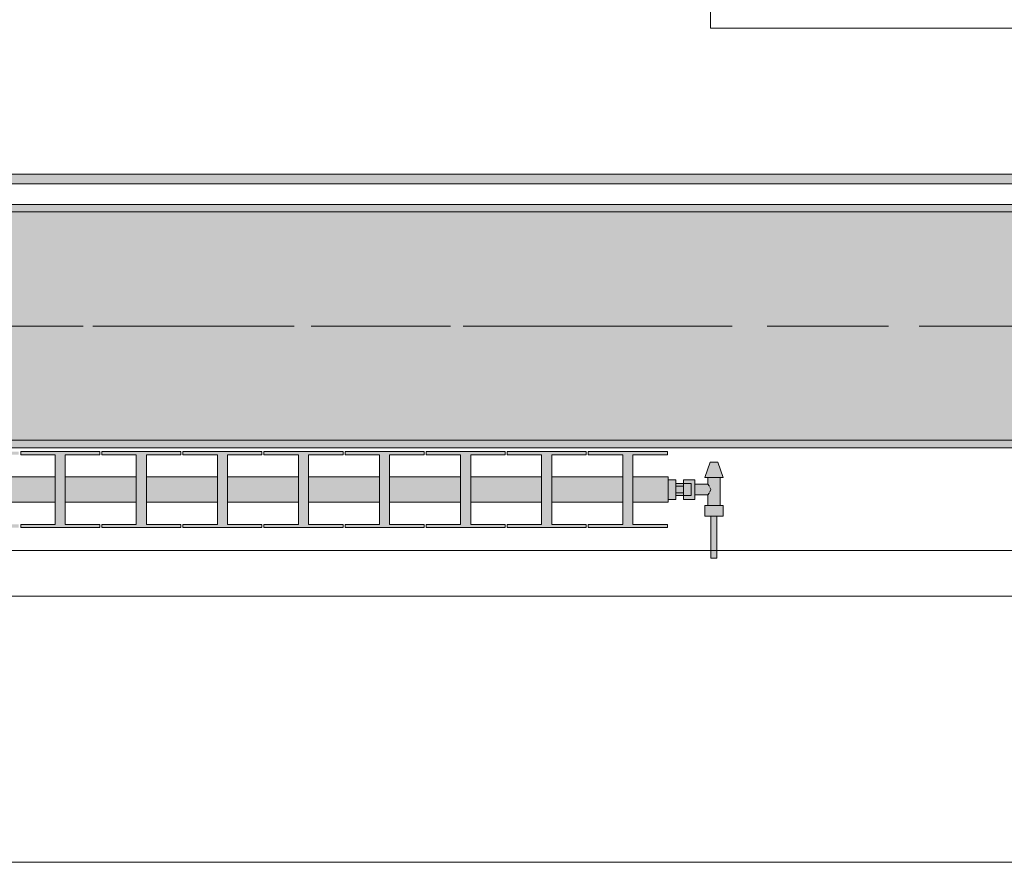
# Model space of a CAD drawing. Header units: metres. Extents: x -3.6 to 85.2, y -11 to 16.8.
# Tile 52 of 256: x 5.8 to 7.1, y -0.2 to 1. Entities that reach past the tile are written whole.
import ezdxf

# ---------------------------------------------------------------- set-up
doc = ezdxf.new("R2010")
doc.units = ezdxf.units.M
doc.header["$MEASUREMENT"] = 0
doc.linetypes.add('Achse', pattern=[0.2, 0.1, -0.05, 0, -0.05])
doc.linetypes.add('Strichlinie doppelt', pattern=[0.546806, 0.264583, -0.105833, 0.070556, -0.105833])
for name, color, linetype in [('451 - Universal.Achsen Raster', 7, 'Continuous'), ('604 - Struktur.Wand Aussen', 7, 'Continuous'), ('608 - Struktur.Träger', 7, 'Continuous'), ('801 - HKLSE.Heizung_ Klima_ Lüftung', 7, 'Continuous'), ('Neubau_401 - Zone.Raum_ Raumbegrenzung_ Whg.', 7, 'Continuous'), ('Neubau_653 - Abdeckung.TB Verkofferung', 7, 'Continuous')]:
    doc.layers.add(name, color=color, linetype=linetype)
pattern_1 = [(45, (0, 0), (-0.01767767, 0.01767767), [0, -0.025])]

msp = doc.modelspace()

# ---------------------------------------------------------------- hatches: boundary and pattern name
at = {"layer": '608 - Struktur.Träger', "linetype": 'Continuous', "lineweight": 0, "true_color": 0x000000}
h = msp.add_hatch(dxfattribs=at)
h.set_pattern_fill('Beton__Stahlbeton_0001', color=18, style=0, pattern_type=2)
h.set_pattern_definition([(45, (0, 0), (-0.08485281, 0.08485281), []), (45, (-0.04243, 0.04243), (-0.08485281, 0.08485281), [0.09, -0.03])])
h.paths.add_polyline_path([(0.69, 0.7), (0.38, 0.7), (0.38, 0.4), (0.69, 0.4), (3.97, 0.4), (4.29, 0.4), (7.57, 0.4), (7.89, 0.4), (11.17, 0.4), (11.49, 0.4), (14.77, 0.4), (15.09, 0.4), (18.37, 0.4), (18.69, 0.4), (21.97, 0.4), (22.29, 0.4), (25.57, 0.4), (25.89, 0.4), (29.17, 0.4), (29.49, 0.4), (32.77, 0.4), (33.09, 0.4), (36.37, 0.4), (36.69, 0.4), (39.97, 0.4), (40.29, 0.4), (43.57, 0.4), (43.89, 0.4), (47.17, 0.4), (47.49, 0.4), (50.77, 0.4), (51.09, 0.4), (51.8, 0.4), (51.97, 0.4), (54.37, 0.4), (54.69, 0.4), (57.97, 0.4), (58.29, 0.4), (61.57, 0.4), (61.88, 0.4), (61.88, 0.7), (61.57, 0.7), (58.29, 0.7), (57.97, 0.7), (54.69, 0.7), (54.37, 0.7), (51.97, 0.7), (51.8, 0.7), (51.09, 0.7), (50.77, 0.7), (47.49, 0.7), (47.16, 0.7), (43.89, 0.7), (43.57, 0.7), (40.29, 0.7), (39.935, 0.7), (36.69, 0.7), (36.37, 0.7), (33.09, 0.7), (32.77, 0.7), (29.49, 0.7), (29.17, 0.7), (25.89, 0.7), (25.57, 0.7), (22.29, 0.7), (21.97, 0.7), (18.69, 0.7), (18.37, 0.7), (15.09, 0.7), (14.77, 0.7), (11.49, 0.7), (11.17, 0.7), (7.89, 0.7), (7.57, 0.7), (4.29, 0.7), (3.97, 0.7)])
h = msp.add_hatch(dxfattribs=at)
h.set_pattern_fill('Gips_0001', color=18, style=0, pattern_type=2)
h.set_pattern_definition(pattern_1)
h.paths.add_polyline_path([(4.29, 0.71), (4.29, 0.7), (7.57, 0.7), (7.57, 0.71)])
h = msp.add_hatch(dxfattribs=at)
h.set_pattern_fill('Gips_0001', color=18, style=0, pattern_type=2)
h.set_pattern_definition(pattern_1)
h.paths.add_polyline_path([(4.29, 0.4), (4.29, 0.39), (7.57, 0.39), (7.57, 0.4)])
at = {"layer": '801 - HKLSE.Heizung_ Klima_ Lüftung', "linetype": 'Continuous', "lineweight": 0, "true_color": 0x3a3a3a}
for points in [[(5.05, 0.3183), (5.0967, 0.3183), (5.0967, 0.2892), (5.0513, 0.2892), (5.0513, 0.285), (5.1553, 0.285), (5.1553, 0.2892), (5.11, 0.2892), (5.11, 0.3183), (5.2033, 0.3183), (5.2033, 0.2892), (5.158, 0.2892), (5.158, 0.285), (5.262, 0.285), (5.262, 0.2892), (5.2167, 0.2892), (5.2167, 0.3183), (5.31, 0.3183), (5.31, 0.2892), (5.2647, 0.2892), (5.2647, 0.285), (5.3687, 0.285), (5.3687, 0.2892), (5.3233, 0.2892), (5.3233, 0.3183), (5.4167, 0.3183), (5.4167, 0.2892), (5.3713, 0.2892), (5.3713, 0.285), (5.4753, 0.285), (5.4753, 0.2892), (5.43, 0.2892), (5.43, 0.3183), (5.5233, 0.3183), (5.5233, 0.2892), (5.478, 0.2892), (5.478, 0.285), (5.582, 0.285), (5.582, 0.2892), (5.5367, 0.2892), (5.5367, 0.3183), (5.63, 0.3183), (5.63, 0.2892), (5.5847, 0.2892), (5.5847, 0.285), (5.6887, 0.285), (5.6887, 0.2892), (5.6433, 0.2892), (5.6433, 0.3183), (5.7367, 0.3183), (5.7367, 0.2892), (5.6913, 0.2892), (5.6913, 0.285), (5.7953, 0.285), (5.7953, 0.2892), (5.75, 0.2892), (5.75, 0.3183), (5.8433, 0.3183), (5.8433, 0.2892), (5.798, 0.2892), (5.798, 0.285), (5.902, 0.285), (5.902, 0.2892), (5.8567, 0.2892), (5.8567, 0.3183), (5.95, 0.3183), (5.95, 0.2892), (5.9047, 0.2892), (5.9047, 0.285), (6.0087, 0.285), (6.0087, 0.2892), (5.9633, 0.2892), (5.9633, 0.3183), (6.0567, 0.3183), (6.0567, 0.2892), (6.0113, 0.2892), (6.0113, 0.285), (6.1153, 0.285), (6.1153, 0.2892), (6.07, 0.2892), (6.07, 0.3183), (6.1633, 0.3183), (6.1633, 0.2892), (6.118, 0.2892), (6.118, 0.285), (6.222, 0.285), (6.222, 0.2892), (6.1767, 0.2892), (6.1767, 0.3183), (6.27, 0.3183), (6.27, 0.2892), (6.2247, 0.2892), (6.2247, 0.285), (6.3287, 0.285), (6.3287, 0.2892), (6.2833, 0.2892), (6.2833, 0.3183), (6.3767, 0.3183), (6.3767, 0.2892), (6.3313, 0.2892), (6.3313, 0.285), (6.4353, 0.285), (6.4353, 0.2892), (6.39, 0.2892), (6.39, 0.3183), (6.4833, 0.3183), (6.4833, 0.2892), (6.438, 0.2892), (6.438, 0.285), (6.542, 0.285), (6.542, 0.2892), (6.4967, 0.2892), (6.4967, 0.3183), (6.59, 0.3183), (6.59, 0.2892), (6.5447, 0.2892), (6.5447, 0.285), (6.6487, 0.285), (6.6487, 0.2892), (6.6033, 0.2892), (6.6033, 0.3183), (6.65, 0.3183), (6.65, 0.3517), (6.6033, 0.3517), (6.6033, 0.3808), (6.6487, 0.3808), (6.6487, 0.385), (6.5447, 0.385), (6.5447, 0.3808), (6.59, 0.3808), (6.59, 0.3517), (6.4967, 0.3517), (6.4967, 0.3808), (6.542, 0.3808), (6.542, 0.385), (6.438, 0.385), (6.438, 0.3808), (6.4833, 0.3808), (6.4833, 0.3517), (6.39, 0.3517), (6.39, 0.3808), (6.4353, 0.3808), (6.4353, 0.385), (6.3313, 0.385), (6.3313, 0.3808), (6.3767, 0.3808), (6.3767, 0.3517), (6.2833, 0.3517), (6.2833, 0.3808), (6.3287, 0.3808), (6.3287, 0.385), (6.2247, 0.385), (6.2247, 0.3808), (6.27, 0.3808), (6.27, 0.3517), (6.1767, 0.3517), (6.1767, 0.3808), (6.222, 0.3808), (6.222, 0.385), (6.118, 0.385), (6.118, 0.3808), (6.1633, 0.3808), (6.1633, 0.3517), (6.07, 0.3517), (6.07, 0.3808), (6.1153, 0.3808), (6.1153, 0.385), (6.0113, 0.385), (6.0113, 0.3808), (6.0567, 0.3808), (6.0567, 0.3517), (5.9633, 0.3517), (5.9633, 0.3808), (6.0087, 0.3808), (6.0087, 0.385), (5.9047, 0.385), (5.9047, 0.3808), (5.95, 0.3808), (5.95, 0.3517), (5.8567, 0.3517), (5.8567, 0.3808), (5.902, 0.3808), (5.902, 0.385), (5.798, 0.385), (5.798, 0.3808), (5.8433, 0.3808), (5.8433, 0.3517), (5.75, 0.3517), (5.75, 0.3808), (5.7953, 0.3808), (5.7953, 0.385), (5.6913, 0.385), (5.6913, 0.3808), (5.7367, 0.3808), (5.7367, 0.3517), (5.6433, 0.3517), (5.6433, 0.3808), (5.6887, 0.3808), (5.6887, 0.385), (5.5847, 0.385), (5.5847, 0.3808), (5.63, 0.3808), (5.63, 0.3517), (5.5367, 0.3517), (5.5367, 0.3808), (5.582, 0.3808), (5.582, 0.385), (5.478, 0.385), (5.478, 0.3808), (5.5233, 0.3808), (5.5233, 0.3517), (5.43, 0.3517), (5.43, 0.3808), (5.4753, 0.3808), (5.4753, 0.385), (5.3713, 0.385), (5.3713, 0.3808), (5.4167, 0.3808), (5.4167, 0.3517), (5.3233, 0.3517), (5.3233, 0.3808), (5.3687, 0.3808), (5.3687, 0.385), (5.2647, 0.385), (5.2647, 0.3808), (5.31, 0.3808), (5.31, 0.3517), (5.2167, 0.3517), (5.2167, 0.3808), (5.262, 0.3808), (5.262, 0.385), (5.158, 0.385), (5.158, 0.3808), (5.2033, 0.3808), (5.2033, 0.3517), (5.11, 0.3517), (5.11, 0.3808), (5.1553, 0.3808), (5.1553, 0.385), (5.0513, 0.385), (5.0513, 0.3808), (5.0967, 0.3808), (5.0967, 0.3517), (5.05, 0.3517)], [(6.65, 0.348), (6.65, 0.322), (6.66, 0.322), (6.66, 0.327), (6.67, 0.327), (6.67, 0.322), (6.685, 0.322), (6.685, 0.328), (6.702, 0.328), (6.702, 0.314), (6.698, 0.314), (6.698, 0.3), (6.706, 0.3), (6.706, 0.245), (6.714, 0.245), (6.714, 0.3), (6.722, 0.3), (6.722, 0.314), (6.718, 0.314), (6.718, 0.351), (6.722, 0.351), (6.715, 0.371), (6.705, 0.371), (6.698, 0.351), (6.702, 0.351), (6.702, 0.342), (6.685, 0.342), (6.685, 0.348), (6.67, 0.348), (6.67, 0.343), (6.66, 0.343), (6.66, 0.348)]]:
    msp.add_hatch(color=250, dxfattribs=at).paths.add_polyline_path(points)
at = {"layer": 'Neubau_653 - Abdeckung.TB Verkofferung', "linetype": 'Continuous', "lineweight": 0, "true_color": 0x000000}
h = msp.add_hatch(dxfattribs=at)
h.set_pattern_fill('Gips_0001', color=18, style=0, pattern_type=2)
h.set_pattern_definition(pattern_1)
h.paths.add_polyline_path([(4.305, 0.737), (7.79, 0.737), (7.79, 0.7495), (4.305, 0.7495)])

# ---------------------------------------------------------------- linework, layer by layer
at = {"layer": '451 - Universal.Achsen Raster', "color": 160, "linetype": 'Strichlinie doppelt', "lineweight": 9, "true_color": 0x3232ff}
msp.add_line((64.935, 0.55), (-3.175, 0.55), dxfattribs=at)
at = {"layer": '604 - Struktur.Wand Aussen', "color": 7, "linetype": 'Continuous', "lineweight": 13}
for p, q in [((7.12, 0.255), (4.72, 0.255)), ((4.72, -0.155), (7.12, -0.155))]:
    msp.add_line(p, q, dxfattribs=at)
at = {"layer": '608 - Struktur.Träger', "color": 7, "linetype": 'Continuous', "lineweight": 13}
for p, q in [((0.38, 0.71), (61.88, 0.71)), ((7.57, 0.7), (4.29, 0.7)), ((0.38, 0.39), (61.88, 0.39))]:
    msp.add_line(p, q, dxfattribs=at)
at = {"layer": '608 - Struktur.Träger', "color": 7, "linetype": 'Continuous', "lineweight": 5}
for p, q in [((7.57, 0.71), (4.29, 0.71)), ((7.57, 0.39), (4.29, 0.39))]:
    msp.add_line(p, q, dxfattribs=at)
at = {"layer": '608 - Struktur.Träger', "color": 7, "linetype": 'Achse', "lineweight": 9}
msp.add_line((0.38, 0.55), (61.88, 0.55), dxfattribs=at)
at = {"layer": '608 - Struktur.Träger', "color": 7, "linetype": 'Continuous', "lineweight": 13, "flags": 128}
msp.add_lwpolyline([(32.77, 0.4), (29.49, 0.4), (29.17, 0.4), (25.89, 0.4), (25.57, 0.4), (22.29, 0.4), (21.97, 0.4), (18.69, 0.4), (18.37, 0.4), (15.09, 0.4), (14.77, 0.4), (11.49, 0.4), (11.17, 0.4), (7.89, 0.4), (7.57, 0.4), (4.29, 0.4), (3.97, 0.4), (0.69, 0.4), (0.38, 0.4)], dxfattribs=at)
at = {"layer": '801 - HKLSE.Heizung_ Klima_ Lüftung', "color": 7, "linetype": 'Continuous', "lineweight": 5, "true_color": 0xebebeb}
for p, q in [((5.798, 0.385), (5.902, 0.385)), ((5.798, 0.385), (5.902, 0.385)), ((5.798, 0.3808), (5.798, 0.385)), ((5.8433, 0.3808), (5.798, 0.3808)), ((5.8433, 0.2892), (5.8433, 0.3808)), ((5.902, 0.3808), (5.8567, 0.3808)), ((5.8567, 0.3808), (5.8567, 0.2892)), ((5.902, 0.385), (5.902, 0.3808)), ((5.902, 0.385), (5.902, 0.3808)), ((5.9047, 0.385), (6.0087, 0.385)), ((5.9047, 0.385), (6.0087, 0.385)), ((5.9047, 0.3808), (5.9047, 0.385)), ((5.95, 0.3808), (5.9047, 0.3808)), ((5.95, 0.2892), (5.95, 0.3808)), ((6.0087, 0.3808), (5.9633, 0.3808)), ((5.9633, 0.3808), (5.9633, 0.2892)), ((6.0087, 0.385), (6.0087, 0.3808)), ((6.0087, 0.385), (6.0087, 0.3808)), ((6.0113, 0.385), (6.1153, 0.385)), ((6.0113, 0.3808), (6.0113, 0.385)), ((6.0113, 0.385), (6.1153, 0.385)), ((6.0113, 0.3808), (6.0113, 0.385)), ((6.0567, 0.3808), (6.0113, 0.3808)), ((6.0567, 0.2892), (6.0567, 0.3808)), ((6.1153, 0.3808), (6.07, 0.3808)), ((6.07, 0.3808), (6.07, 0.2892)), ((6.1153, 0.385), (6.1153, 0.3808)), ((6.118, 0.385), (6.222, 0.385)), ((6.118, 0.385), (6.222, 0.385)), ((6.118, 0.3808), (6.118, 0.385)), ((6.1633, 0.3808), (6.118, 0.3808)), ((6.1633, 0.2892), (6.1633, 0.3808)), ((6.222, 0.3808), (6.1767, 0.3808)), ((6.1767, 0.3808), (6.1767, 0.2892)), ((6.222, 0.385), (6.222, 0.3808)), ((6.2247, 0.385), (6.3287, 0.385)), ((6.2247, 0.385), (6.3287, 0.385)), ((6.2247, 0.3808), (6.2247, 0.385)), ((6.27, 0.3808), (6.2247, 0.3808)), ((6.27, 0.2892), (6.27, 0.3808)), ((6.3287, 0.3808), (6.2833, 0.3808)), ((6.2833, 0.3808), (6.2833, 0.2892)), ((6.3287, 0.385), (6.3287, 0.3808)), ((6.3287, 0.385), (6.3287, 0.3808)), ((6.3313, 0.385), (6.4353, 0.385)), ((6.3313, 0.3808), (6.3313, 0.385)), ((6.3313, 0.385), (6.4353, 0.385)), ((6.3313, 0.3808), (6.3313, 0.385)), ((6.3767, 0.3808), (6.3313, 0.3808)), ((6.3767, 0.2892), (6.3767, 0.3808)), ((6.4353, 0.3808), (6.39, 0.3808)), ((6.39, 0.3808), (6.39, 0.2892)), ((6.4353, 0.385), (6.4353, 0.3808)), ((6.438, 0.385), (6.542, 0.385)), ((6.438, 0.3808), (6.438, 0.385)), ((6.438, 0.385), (6.542, 0.385)), ((6.438, 0.3808), (6.438, 0.385)), ((6.4833, 0.3808), (6.438, 0.3808)), ((6.4833, 0.2892), (6.4833, 0.3808)), ((6.542, 0.3808), (6.4967, 0.3808)), ((6.4967, 0.3808), (6.4967, 0.2892)), ((6.542, 0.385), (6.542, 0.3808)), ((6.542, 0.385), (6.542, 0.3808)), ((6.5447, 0.385), (6.6487, 0.385)), ((6.5447, 0.3808), (6.5447, 0.385)), ((6.5447, 0.385), (6.6487, 0.385)), ((6.5447, 0.3808), (6.5447, 0.385)), ((6.59, 0.3808), (6.5447, 0.3808)), ((6.59, 0.2892), (6.59, 0.3808)), ((6.6487, 0.3808), (6.6033, 0.3808)), ((6.6033, 0.3808), (6.6033, 0.2892)), ((6.6487, 0.385), (6.6487, 0.3808)), ((6.698, 0.351), (6.705, 0.371)), ((6.705, 0.371), (6.7065, 0.371)), ((6.7065, 0.371), (6.71, 0.371)), ((6.71, 0.371), (6.7135, 0.371)), ((6.7135, 0.371), (6.715, 0.371)), ((6.722, 0.351), (6.715, 0.371)), ((5.75, 0.3517), (5.8433, 0.3517)), ((5.8567, 0.3517), (5.95, 0.3517)), ((5.9633, 0.3517), (6.0567, 0.3517)), ((6.07, 0.3517), (6.1633, 0.3517)), ((6.1767, 0.3517), (6.27, 0.3517)), ((6.2833, 0.3517), (6.3767, 0.3517)), ((6.39, 0.3517), (6.4833, 0.3517)), ((6.4967, 0.3517), (6.59, 0.3517)), ((6.6033, 0.3517), (6.65, 0.3517)), ((6.65, 0.3468), (6.65, 0.3517)), ((6.698, 0.351), (6.7015, 0.351)), ((6.7015, 0.351), (6.71, 0.351)), ((6.702, 0.342), (6.702, 0.351)), ((6.71, 0.351), (6.7185, 0.351)), ((6.718, 0.314), (6.718, 0.351)), ((6.7185, 0.351), (6.722, 0.351)), ((6.65, 0.348), (6.66, 0.348)), ((6.65, 0.348), (6.66, 0.348)), ((6.65, 0.348), (6.66, 0.348)), ((6.65, 0.348), (6.66, 0.348)), ((6.65, 0.335), (6.65, 0.3468)), ((6.66, 0.335), (6.66, 0.348)), ((6.67, 0.343), (6.66, 0.343)), ((6.66, 0.3393), (6.67, 0.3393)), ((6.67, 0.3415), (6.67, 0.348)), ((6.67, 0.348), (6.67, 0.343)), ((6.685, 0.348), (6.67, 0.348)), ((6.67, 0.3407), (6.67, 0.343)), ((6.67, 0.343), (6.68, 0.343)), ((6.67, 0.3407), (6.67, 0.343)), ((6.67, 0.3393), (6.67, 0.3415)), ((6.67, 0.335), (6.67, 0.3407)), ((6.67, 0.3393), (6.67, 0.3407)), ((6.67, 0.335), (6.67, 0.3393)), ((6.68, 0.3407), (6.68, 0.343)), ((6.68, 0.335), (6.68, 0.3407)), ((6.685, 0.3415), (6.685, 0.348)), ((6.702, 0.342), (6.685, 0.342)), ((6.685, 0.3285), (6.685, 0.3415)), ((6.7037, 0.3399), (6.702, 0.342)), ((6.7042, 0.3389), (6.7037, 0.3399)), ((6.7061, 0.335), (6.7047, 0.3379)), ((6.65, 0.3232), (6.65, 0.335)), ((6.66, 0.322), (6.66, 0.335)), ((6.66, 0.3307), (6.67, 0.3307)), ((6.67, 0.327), (6.66, 0.327)), ((6.67, 0.3307), (6.67, 0.335)), ((6.67, 0.3293), (6.67, 0.335)), ((6.67, 0.3285), (6.67, 0.3307)), ((6.67, 0.3293), (6.67, 0.3307)), ((6.67, 0.327), (6.67, 0.3293)), ((6.67, 0.327), (6.67, 0.3293)), ((6.67, 0.322), (6.67, 0.3285)), ((6.67, 0.327), (6.68, 0.327)), ((6.67, 0.327), (6.67, 0.322)), ((6.68, 0.3293), (6.68, 0.335)), ((6.68, 0.327), (6.68, 0.3293)), ((6.685, 0.322), (6.685, 0.3285)), ((6.702, 0.328), (6.685, 0.328)), ((6.702, 0.328), (6.7037, 0.3301)), ((6.702, 0.314), (6.702, 0.328)), ((6.7037, 0.3301), (6.7042, 0.3311)), ((6.7047, 0.3321), (6.7061, 0.335)), ((5.75, 0.3183), (5.8433, 0.3183)), ((5.8567, 0.3183), (5.95, 0.3183)), ((5.9633, 0.3183), (6.0567, 0.3183)), ((6.07, 0.3183), (6.1633, 0.3183)), ((6.1767, 0.3183), (6.27, 0.3183)), ((6.2833, 0.3183), (6.3767, 0.3183)), ((6.39, 0.3183), (6.4833, 0.3183)), ((6.4967, 0.3183), (6.59, 0.3183)), ((6.6033, 0.3183), (6.65, 0.3183)), ((6.65, 0.3183), (6.65, 0.3232)), ((6.65, 0.322), (6.66, 0.322)), ((6.685, 0.322), (6.67, 0.322)), ((6.698, 0.314), (6.704, 0.314)), ((6.698, 0.3), (6.698, 0.314)), ((6.704, 0.314), (6.716, 0.314)), ((6.716, 0.314), (6.722, 0.314)), ((6.722, 0.3), (6.722, 0.314)), ((6.698, 0.3), (6.704, 0.3)), ((6.704, 0.3), (6.716, 0.3)), ((6.706, 0.245), (6.706, 0.3)), ((6.706, 0.3), (6.7072, 0.3)), ((6.7072, 0.3), (6.71, 0.3)), ((6.71, 0.3), (6.7128, 0.3)), ((6.7128, 0.3), (6.714, 0.3)), ((6.714, 0.245), (6.714, 0.3)), ((6.716, 0.3), (6.722, 0.3)), ((5.798, 0.285), (5.798, 0.2892)), ((5.798, 0.2892), (5.8433, 0.2892)), ((5.902, 0.285), (5.798, 0.285)), ((5.8567, 0.2892), (5.902, 0.2892)), ((5.902, 0.2892), (5.902, 0.285)), ((5.902, 0.2892), (5.902, 0.285)), ((5.9047, 0.285), (5.9047, 0.2892)), ((5.9047, 0.2892), (5.95, 0.2892)), ((6.0087, 0.285), (5.9047, 0.285)), ((5.9633, 0.2892), (6.0087, 0.2892)), ((6.0087, 0.2892), (6.0087, 0.285)), ((6.0087, 0.2892), (6.0087, 0.285)), ((6.0113, 0.285), (6.0113, 0.2892)), ((6.0113, 0.285), (6.0113, 0.2892)), ((6.0113, 0.2892), (6.0567, 0.2892)), ((6.1153, 0.285), (6.0113, 0.285)), ((6.07, 0.2892), (6.1153, 0.2892)), ((6.1153, 0.2892), (6.1153, 0.285)), ((6.118, 0.285), (6.118, 0.2892)), ((6.118, 0.2892), (6.1633, 0.2892)), ((6.222, 0.285), (6.118, 0.285)), ((6.1767, 0.2892), (6.222, 0.2892)), ((6.222, 0.2892), (6.222, 0.285)), ((6.2247, 0.285), (6.2247, 0.2892)), ((6.2247, 0.2892), (6.27, 0.2892)), ((6.3287, 0.285), (6.2247, 0.285)), ((6.2833, 0.2892), (6.3287, 0.2892)), ((6.3287, 0.2892), (6.3287, 0.285)), ((6.3287, 0.2892), (6.3287, 0.285)), ((6.3313, 0.285), (6.3313, 0.2892)), ((6.3313, 0.285), (6.3313, 0.2892)), ((6.3313, 0.2892), (6.3767, 0.2892)), ((6.4353, 0.285), (6.3313, 0.285)), ((6.39, 0.2892), (6.4353, 0.2892)), ((6.4353, 0.2892), (6.4353, 0.285)), ((6.438, 0.285), (6.438, 0.2892)), ((6.438, 0.285), (6.438, 0.2892)), ((6.438, 0.2892), (6.4833, 0.2892)), ((6.542, 0.285), (6.438, 0.285)), ((6.4967, 0.2892), (6.542, 0.2892)), ((6.542, 0.2892), (6.542, 0.285)), ((6.542, 0.2892), (6.542, 0.285)), ((6.5447, 0.285), (6.5447, 0.2892)), ((6.5447, 0.285), (6.5447, 0.2892)), ((6.5447, 0.2892), (6.59, 0.2892)), ((6.6487, 0.285), (6.5447, 0.285)), ((6.6033, 0.2892), (6.6487, 0.2892)), ((6.6487, 0.2892), (6.6487, 0.285)), ((6.706, 0.245), (6.7072, 0.245)), ((6.7072, 0.245), (6.71, 0.245)), ((6.71, 0.245), (6.7128, 0.245)), ((6.7128, 0.245), (6.714, 0.245))]:
    msp.add_line(p, q, dxfattribs=at)
at = {"layer": 'Neubau_401 - Zone.Raum_ Raumbegrenzung_ Whg.', "color": 1, "linetype": 'Continuous', "lineweight": 9}
for p, q in [((6.7054, 2.6408), (6.7054, 0.9417)), ((6.7054, 0.9417), (6.7054, 1.089)), ((6.7054, 0.9417), (7.5243, 0.9417)), ((7.5243, 0.9417), (6.7054, 0.9417))]:
    msp.add_line(p, q, dxfattribs=at)
at = {"layer": 'Neubau_653 - Abdeckung.TB Verkofferung', "color": 1, "linetype": 'Continuous', "lineweight": 9}
for p, q in [((0.7025, 0.7495), (29.33, 0.7495)), ((0.7025, 0.195), (29.33, 0.195))]:
    msp.add_line(p, q, dxfattribs=at)
at = {"layer": 'Neubau_653 - Abdeckung.TB Verkofferung', "color": 1, "linetype": 'Continuous', "lineweight": 5}
for p, q in [((7.79, 0.7495), (4.305, 0.7495)), ((7.79, 0.737), (4.305, 0.737)), ((7.79, 0.71), (4.305, 0.71))]:
    msp.add_line(p, q, dxfattribs=at)

doc.saveas('drawing.dxf')
